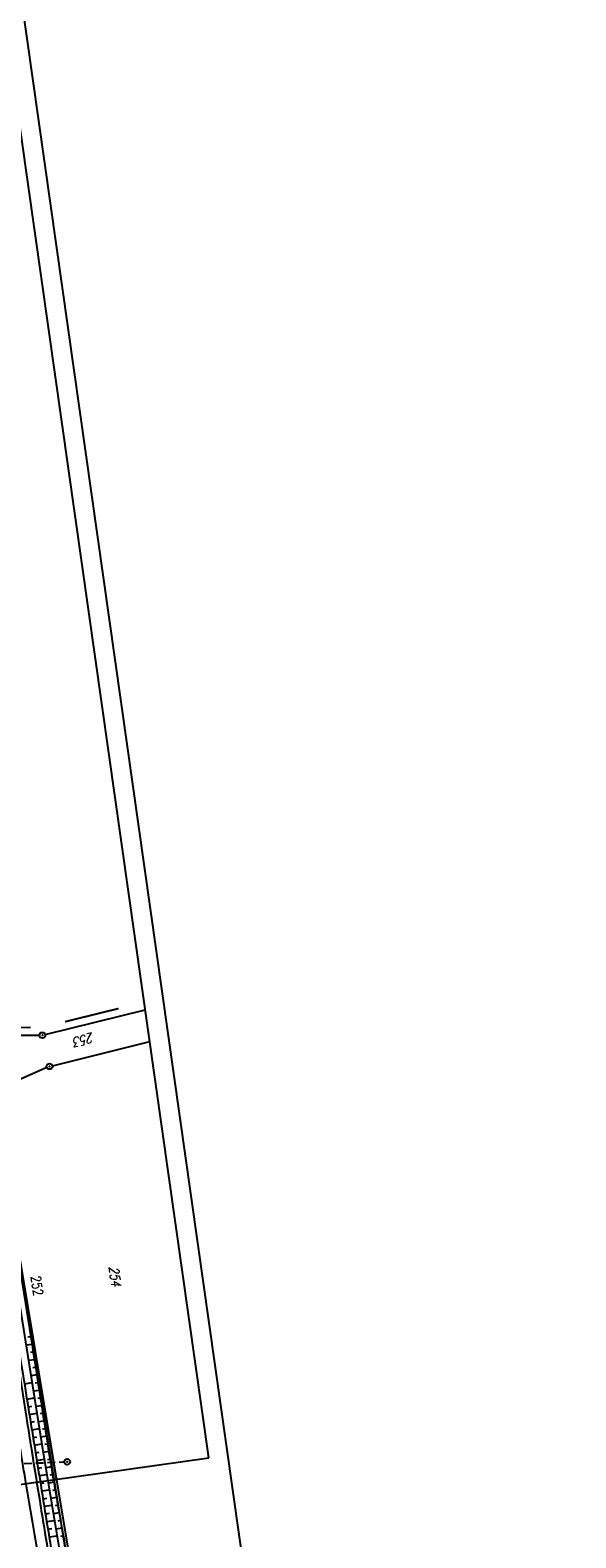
# Model space of a CAD drawing. Extents: x 446577 to 447216, y 443659 to 444842.
# Tile 126 of 177: x 447075 to 447216, y 443880 to 444269. Entities that reach past the tile are written whole.
import ezdxf

# ---------------------------------------------------------------- set-up
doc = ezdxf.new("R2010")
doc.units = 0
doc.header["$LTSCALE"] = 2
doc.header["$MEASUREMENT"] = 0
for name, pattern in [('AUSGEZOGEN', [0]), ('GEMEINDE', [3.5, 2, -0.5, 0.5, -0.5]), ('GESTRICH-X2', [1.5, 1, -0.5])]:
    doc.linetypes.add(name, pattern=pattern)
doc.layers.get('0').update_dxf_attribs({"linetype": 'AUSGEZOGEN'})
for name, color, linetype in [('204-FLSTNR', 8, 'AUSGEZOGEN'), ('204-GEMEINGRZ', 7, 'GEMEINDE'), ('204-GRENZL', 8, 'AUSGEZOGEN'), ('204-GRENZP', 8, 'AUSGEZOGEN'), ('205-GRENZL', 8, 'AUSGEZOGEN'), ('BOESCHG', 250, 'AUSGEZOGEN'), ('DURCHL', 200, 'GESTRICH-X2'), ('FBRTOP', 250, 'AUSGEZOGEN'), ('GRABEN', 250, 'AUSGEZOGEN'), ('KANAL', 7, 'GESTRICH-X2'), ('neu', 7, 'CONTINUOUS'), ('Planeinteilung', 250, 'CONTINUOUS'), ('RAHMEN', 7, 'AUSGEZOGEN'), ('SCHSYMBOL', 200, 'AUSGEZOGEN'), ('STRASSE', 250, 'AUSGEZOGEN'), ('STROMLTG', 4, 'AUSGEZOGEN')]:
    doc.layers.add(name, color=color, linetype=linetype)
doc.styles.add('12', font='arial.ttf', dxfattribs={"width": 0.8, "height": 1})
doc.styles.add('ROMANS', font='romans.shx', dxfattribs={"width": 0.8})

# ---------------------------------------------------------------- blocks, each defined once
blk = doc.blocks.new('GST')
at = {"color": 0}
blk.add_circle((0, 0), 0.75, dxfattribs=at)
blk.add_point((0, 0), dxfattribs=at)
blk = doc.blocks.new('10')
blk.add_blockref('GST', (0, 0))
blk = doc.blocks.new('1135420')
blk.add_line((1135, 420), (0, 420))
at = {"layer": 'RAHMEN'}
for p, q in [((950, 415), (25, 415)), ((950, 5), (950, 415))]:
    blk.add_line(p, q, dxfattribs=at)

msp = doc.modelspace()

# ---------------------------------------------------------------- linework, layer by layer
at = {"layer": '204-GEMEINGRZ', "const_width": 0.5, "flags": 128}
for points in [[(447084.46, 444012.98), (447098.27, 444016.39)], [(447066.79, 444011.5), (447075.61, 444011.49)]]:
    msp.add_lwpolyline(points, dxfattribs=at)
at = {"layer": '204-GRENZL'}
for p, q in [((447079.36, 444009.66), (447105.12, 444016.02)), ((447064.79, 444009.51), (447077.88, 444009.48)), ((447081.2, 444001.65), (447106.28, 444007.88)), ((447079.78, 444001.17), (447072.69, 443998.04)), ((447066.43, 443989.73), (447082.2, 443894.99))]:
    msp.add_line(p, q, dxfattribs=at)
at = {"layer": '205-GRENZL'}
msp.add_line((447067.33, 443984.33), (447089.02, 443854.06), dxfattribs=at)
at = {"layer": 'BOESCHG'}
for p, q in [((447076.04, 443929.81), (447074.43, 443929.56)), ((447075.73, 443931.79), (447074.92, 443931.66)), ((447076.65, 443925.86), (447075.06, 443925.61)), ((447076.35, 443927.83), (447075.55, 443927.71)), ((447077.27, 443921.91), (447075.69, 443921.66)), ((447076.96, 443923.88), (447076.17, 443923.76)), ((447073.99, 443919.65), (447075.96, 443919.97)), ((447077.89, 443917.95), (447076.32, 443917.71)), ((447077.58, 443919.93), (447076.79, 443919.81)), ((447074.63, 443915.7), (447076.59, 443916.02)), ((447074.95, 443913.72), (447075.93, 443913.88)), ((447078.5, 443914), (447076.95, 443913.76)), ((447078.2, 443915.98), (447077.42, 443915.86)), ((447075.27, 443911.75), (447077.22, 443912.07)), ((447075.59, 443909.78), (447076.56, 443909.93)), ((447079.12, 443910.05), (447077.58, 443909.81)), ((447078.81, 443912.03), (447078.04, 443911.9)), ((447075.91, 443907.8), (447077.85, 443908.12)), ((447076.23, 443905.83), (447077.2, 443905.98)), ((447079.74, 443906.1), (447078.21, 443905.86)), ((447079.43, 443908.07), (447078.67, 443907.95)), ((447076.55, 443903.85), (447078.48, 443904.17)), ((447076.86, 443901.88), (447077.83, 443902.04)), ((447080.36, 443902.15), (447078.85, 443901.91)), ((447080.05, 443904.12), (447079.29, 443904)), ((447077.18, 443899.9), (447079.13, 443900.22)), ((447077.5, 443897.93), (447078.48, 443898.09)), ((447081, 443898.2), (447079.51, 443897.95)), ((447080.68, 443900.17), (447079.93, 443900.05)), ((447077.82, 443895.96), (447079.79, 443896.27)), ((447078.14, 443893.98), (447079.13, 443894.14)), ((447081.66, 443894.25), (447080.17, 443894)), ((447081.33, 443896.22), (447080.58, 443896.1)), ((447078.46, 443892.01), (447080.45, 443892.33)), ((447078.78, 443890.03), (447079.78, 443890.19)), ((447082.35, 443890.31), (447080.83, 443890.05)), ((447082, 443892.28), (447081.25, 443892.15)), ((447079.09, 443888.06), (447081.1, 443888.38)), ((447079.41, 443886.08), (447080.42, 443886.25)), ((447083.03, 443886.37), (447081.48, 443886.1)), ((447082.69, 443888.34), (447081.92, 443888.21)), ((447079.73, 443884.11), (447081.76, 443884.44)), ((447080.05, 443882.13), (447081.07, 443882.3)), ((447083.72, 443882.43), (447082.14, 443882.15)), ((447083.38, 443884.4), (447082.59, 443884.26)), ((447080.37, 443880.16), (447082.42, 443880.49)), ((447084.07, 443880.46), (447083.27, 443880.32))]:
    msp.add_line(p, q, dxfattribs=at)
at = {"layer": 'BOESCHG', "flags": 128}
for points in [[(447062.66, 443990.75, 0.00045), (447067.32, 443961.06, 0.000887), (447069.73, 443946.02, 0.000001), (447073.58, 443922.21, -0.000001), (447076.77, 443902.49, -0.000149), (447078.21, 443893.55, -0.000062), (447081.68, 443871.97)], [(447085.48, 443872.52, -0.001589), (447081.72, 443893.95, -0.003741), (447080.22, 443903.07, -0.000237), (447077.08, 443923.14, 0.000199), (447073.35, 443947, 0.005898), (447070.85, 443961.82, 0.002999), (447065.41, 443990.89)]]:
    msp.add_lwpolyline(points, format="xyb", dxfattribs=at)
at = {"layer": 'DURCHL'}
msp.add_line((447055.94, 443898.47), (447084.28, 443899.5), dxfattribs=at)
at = {"layer": 'FBRTOP', "color": 0, "const_width": 0.5}
for points in [[(446839.93, 444441.17, -0.000011), (446846.01, 444397.88, 0.000067)], [(446866.57, 444271.78, 0.002691), (446871.77, 444245.9, 0.003085), (446877.21, 444220.3, 0.003296), (446882.62, 444196.42, 0.003493), (446888.34, 444172.67, 0.003551), (446894.29, 444149.38, 0.002848), (446900.32, 444126.97, 0.002558), (446907.31, 444102.1, 0.002824), (446915.54, 444073.95, 0.003985), (446921.65, 444054.07, 0.002928), (446930.24, 444027.44, 0.003935), (446936.91, 444007.71, 0.000126), (446946.65, 443979.63, 0.000195), (446952.95, 443961.48, 0.000026), (446968.56, 443916.65, 0.000443), (446969.47, 443914.04, 0.00013), (446975.67, 443896.34, -0.000082), (446985.55, 443868.17, -0.00001), (446990.14, 443855.06, -0.000011), (446994.25, 443843.33, -0.000533)], [(447028.93, 443744.32, 0.000022), (447043.48, 443702.65, 0.000434)]]:
    msp.add_lwpolyline(points, format="xyb", dxfattribs=at)
at = {"layer": 'GRABEN', "flags": 128}
msp.add_lwpolyline([(447064.23, 443991.41), (447071.7, 443946.67), (447078.69, 443902.89), (447083.67, 443872.97), (447083.77, 443872.57)], dxfattribs=at)
at = {"layer": 'KANAL'}
msp.add_line((447055.94, 443898.47), (447084.28, 443899.5), dxfattribs=at)
at = {"layer": 'STRASSE'}
for points in [[(447043.66, 443874.32, 0.00065), (447041.18, 443881.43, 0.001872), (447040.3, 443883.9, 0.056151), (447039.64, 443885.25, 0.027107), (447037.82, 443887.77, 0.023122), (447036.13, 443889.69, 0.039357), (447035, 443890.68, 0.016729), (447033.46, 443891.76, 0.021771), (447032.21, 443892.49, 0.00424), (447031.26, 443892.99, 0.001159), (447027.74, 443894.78, 0.012233), (447021.58, 443897.7, -0.012648), (447015.63, 443900.54, -0.04443), (447012.54, 443902.47, -0.040823), (447009.57, 443905.11, -0.048131), (447006.93, 443908.49, -0.056635), (447005.32, 443911.77, -0.000988), (447002.38, 443920.09, -0.000382), (446994.84, 443941.6, -0.000001), (446989.04, 443958.2, -0.000032)], [(447068.93, 443945.91, 0.000002), (447074.53, 443910.77, 0.000014), (447075.33, 443905.69, 0.000003), (447075.58, 443904.16, 0.000002), (447075.88, 443902.26, 0.000405), (447076.05, 443901.18, 0.000038), (447077.93, 443889.52, 0.000629), (447079.05, 443882.62, 0.000383), (447080.91, 443871.3, 0.004397)], [(447049.19, 444050.77, 0.000203), (447055.06, 444013.85, 0.000415), (447057.96, 443995.78, 0.000007), (447066.42, 443943.31, -0.000072), (447067.23, 443938.23, -0.000506), (447069.9, 443921.57, 0.000383), (447073.41, 443899.55, 0.002551), (447074.2, 443894.78, 0.000503), (447078.36, 443870.59, 0.006787)], [(447062.81, 443984.48, 0.000031), (447067.77, 443953.19, 0.000135)]]:
    msp.add_lwpolyline(points, format="xyb", dxfattribs=at)
at = {"layer": 'STROMLTG', "flags": 128}
msp.add_lwpolyline([(447063.14, 444009.46), (447076.1, 443929.08), (447088.69, 443850.85), (447098.59, 443788.78), (447119.94, 443713.69), (447120, 443713.5)], dxfattribs=at)

# ---------------------------------------------------------------- block references
at = {"layer": '204-GRENZP', "rotation": 278.0670990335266}
for p in [(447078.63, 444009.48), (447080.47, 444001.47)]:
    msp.add_blockref('GST', p, dxfattribs=at)
at = {"layer": 'Planeinteilung', "linetype": 'Continuous', "rotation": 278.0670990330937}
msp.add_blockref('1135420', (446577.28, 444782.92), dxfattribs=at)
at = {"layer": 'SCHSYMBOL', "rotation": 289.2892}
msp.add_blockref('10', (447085.03, 443899.53), dxfattribs=at)

# ---------------------------------------------------------------- texts
at = {"layer": '204-FLSTNR', "style": 'ROMANS', "oblique": 15, "width": 0.8}
for s, rotation, p in [('253', 194.8771, (447091.49, 444010.2)), ('254', 278.0671, (447095.73, 443949.75))]:
    msp.add_text(s, height=2.5, rotation=rotation, dxfattribs=at).set_placement(p)
at = {"layer": '204-FLSTNR', "style": 'ROMANS', "width": 0.8}
msp.add_text('252', height=2.5, rotation=278.6541, dxfattribs=at).set_placement((447075.64, 443947.27))
at = {"layer": 'neu', "color": 12, "true_color": 0xc40000, "insert": (446975.31, 444249.52), "char_height": 3.5, "attachment_point": 1, "rotation": 15.0383, "line_spacing_factor": 0.959981, "style": '12'}
msp.add_mtext('gültige Pläne Kanalbestandplan Ost- Westseite Max Bögl', dxfattribs=at)

doc.saveas('drawing.dxf')
